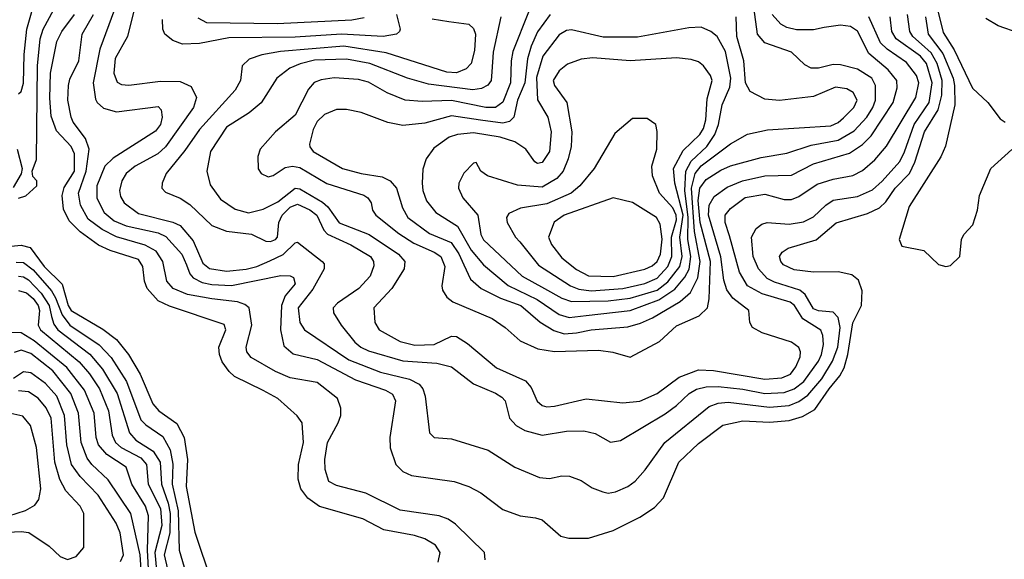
# Model space of a CAD drawing. Extents: x 997026 to 1115308, y 536381 to 619039.
# Tile 107 of 256: x 1014989 to 1019014, y 557927 to 560134. Entities that reach past the tile are written whole.
import ezdxf

# ---------------------------------------------------------------- set-up
doc = ezdxf.new("R2010")
doc.units = 0

msp = doc.modelspace()

# ---------------------------------------------------------------- linework, layer by layer
at = {"layer": '0CON20XD'}
for points in [[(1014985, 559830.8), (1014995, 559840), (1015005.5, 559874.5), (1015007.9, 559992.1), (1015018.9, 560095), (1015057.8, 560235)], [(1014985, 559403.8), (1015015, 559413.3), (1015060, 559455), (1015060, 559475), (1015043, 559493), (1015040, 559515), (1015057.5, 559562.5), (1015062.3, 559945), (1015073.2, 560055), (1015085.2, 560095), (1015129.6, 560175)], [(1015376.4, 560175), (1015316.6, 560013.4), (1015290.2, 559875), (1015298.7, 559808.7), (1015305.6, 559795), (1015332.6, 559772.6), (1015385, 559756.6), (1015555, 559778.9), (1015568.2, 559765), (1015572, 559735), (1015564.7, 559705), (1015545, 559678.5), (1015372.1, 559567.9), (1015337.9, 559535), (1015304.8, 559455), (1015305, 559404.3), (1015335.2, 559345), (1015375, 559311.2), (1015425, 559290.6), (1015555, 559262.4), (1015587.3, 559247.3), (1015652.1, 559175), (1015671.5, 559131.5), (1015684.8, 559094.8), (1015698.2, 559078.2), (1015735, 559059.1), (1015775, 559051), (1015855, 559047), (1016057.2, 559087.3), (1016095, 559086.8), (1016109.4, 559079.4), (1016115, 559054.3), (1016075.1, 559004.9), (1016060, 558965), (1016055.6, 558865.6), (1016069.6, 558799.6), (1016107.3, 558767.3), (1016205, 558744), (1016361.7, 558661.7), (1016485, 558619), (1016513.1, 558603.1), (1016525.3, 558575), (1016502.2, 558425), (1016503.4, 558383.4), (1016526.9, 558315), (1016556.2, 558286.2), (1016590.5, 558270.5), (1016765, 558245.4), (1016825, 558225.5), (1016875, 558199.5), (1016965, 558130.5), (1017035, 558104.5), (1017097.4, 558097.4), (1017125, 558088.1), (1017202.1, 558022.1), (1017234.3, 558014.3)], [(1017485, 558753.3), (1017605, 558818.5), (1017675, 558881.8), (1017767.3, 558922.7), (1017800.7, 558955), (1017807.6, 558992.4), (1017813.6, 559145), (1017771.2, 559305), (1017762.3, 559395), (1017769.9, 559445), (1017795, 559480.6), (1017855, 559518.4), (1017895, 559535.6), (1018019.9, 559570.1), (1018125, 559587.6), (1018225, 559621.2), (1018335, 559640.9), (1018401.2, 559678.8), (1018452.8, 559735), (1018477.5, 559775), (1018487.9, 559805), (1018487.7, 559865), (1018472.3, 559895), (1018415, 559931.1), (1018345, 559948.9), (1018315, 559951), (1018255, 559935.2), (1018225, 559935.3), (1018199.6, 559949.6), (1018145, 560000.6), (1018035, 560039.3), (1018005.3, 560075), (1017989.9, 560185)], [(1016700.4, 557915), (1016708.9, 557955), (1016688.8, 557985), (1016645, 558010.7), (1016603.8, 558025), (1016478.2, 558048.2), (1016392.7, 558092.7), (1016215, 558143.6), (1016166.7, 558176.7), (1016138.8, 558215), (1016128.2, 558255), (1016129.3, 558315), (1016149.8, 558405), (1016143.9, 558485), (1016124.2, 558514.2), (1016044.4, 558585), (1015985, 558617.9), (1015867.5, 558675), (1015845.2, 558695.2), (1015817.2, 558735), (1015805.8, 558765), (1015802.9, 558795), (1015831.5, 558865), (1015825, 558887.5), (1015602.4, 558962.4), (1015555, 558984.7), (1015510.7, 559035), (1015500, 559065), (1015492.4, 559125), (1015475, 559153.4), (1015359.7, 559189.7), (1015312, 559212), (1015236.9, 559266.9), (1015191.8, 559311.9), (1015168.7, 559358.7), (1015162.9, 559415), (1015171.7, 559448.3), (1015213.1, 559515), (1015212.8, 559585), (1015200.2, 559615), (1015139.6, 559679.6), (1015118.7, 559738.7), (1015112.9, 559812.9), (1015115.5, 559914.5), (1015141.1, 560045), (1015161.2, 560085), (1015213.2, 560155)], [(1016892.9, 557925), (1016889.4, 557955), (1016771.4, 558071.4), (1016741.5, 558091.5), (1016704.8, 558104.8), (1016545, 558127.9), (1016405, 558198.2), (1016285, 558229.6), (1016252.5, 558245), (1016237.8, 558295), (1016236.5, 558335), (1016247.3, 558405), (1016291.8, 558485), (1016301.8, 558515), (1016302.5, 558545), (1016288.9, 558585), (1016205, 558650), (1016095, 558669.2), (1016034.8, 558694.8), (1015935, 558752.2), (1015918, 558775), (1015914.7, 558794.7), (1015938.7, 558885), (1015927.5, 558955), (1015909.2, 558969.2), (1015880, 558980), (1015775, 558992.7), (1015675, 559010), (1015616.6, 559035), (1015591.4, 559065), (1015574.7, 559145), (1015546.8, 559186.8), (1015502.4, 559212.4), (1015385.3, 559245.3), (1015325.9, 559275.9), (1015268.8, 559318.8), (1015238.1, 559375), (1015230.3, 559425), (1015260.6, 559515), (1015273.3, 559605), (1015258.6, 559648.6), (1015208.2, 559715), (1015199.5, 559735), (1015185.7, 559805), (1015189.1, 559865), (1015195, 559891.1), (1015230.7, 559965), (1015245, 560074.4), (1015291.2, 560155)], [(1015454.3, 560165), (1015429.7, 560065), (1015379.3, 559975), (1015374.3, 559915), (1015388.2, 559878.2), (1015405, 559868.4), (1015435, 559865.9), (1015565, 559882.9), (1015645, 559881.2), (1015690.7, 559860.7), (1015711.8, 559815), (1015699.3, 559775), (1015585, 559613.3), (1015554.1, 559585), (1015461.1, 559535), (1015424.1, 559505), (1015407.2, 559475), (1015397.6, 559435), (1015401, 559411), (1015416.2, 559385), (1015475, 559341.3), (1015615, 559306.1), (1015645, 559292.4), (1015699, 559229), (1015738.1, 559138.1), (1015765, 559116.3), (1015835, 559106.2), (1015915, 559113.8), (1015958.8, 559125), (1016011.7, 559148.3), (1016066.1, 559173.9), (1016115, 559220.8), (1016125, 559223.8), (1016226, 559145), (1016233.8, 559135), (1016233.8, 559115), (1016188.1, 559031.9), (1016127.8, 558955), (1016134.1, 558895), (1016153.8, 558865), (1016335, 558743.5), (1016465, 558693), (1016583.4, 558663.4), (1016622.8, 558642.8), (1016637.3, 558625), (1016646.8, 558595), (1016664, 558445), (1016683.3, 558425), (1016755, 558420), (1016905, 558373.5), (1017013.5, 558303.5), (1017115, 558261.8), (1017155, 558257.9), (1017205, 558268.5), (1017236.6, 558266.6), (1017285, 558250), (1017330.2, 558220.2), (1017372.7, 558202.7), (1017395, 558197.7)], [(1016675, 560137.5), (1016743.3, 560126.7), (1016825.3, 560115.3), (1016845, 560098.1), (1016852.9, 560075), (1016848.3, 560008.3), (1016834.8, 559955.2), (1016815, 559932.9), (1016775, 559917.1), (1016735, 559919.8), (1016487.8, 559997.8), (1016315, 560025.6), (1016056, 560004), (1015979.7, 559990.3), (1015927.6, 559972.4), (1015899.5, 559945), (1015892, 559885), (1015870.7, 559845), (1015724.7, 559685), (1015665, 559599.2), (1015588.5, 559505), (1015571.4, 559465), (1015570.8, 559445), (1015585, 559428.6), (1015645, 559404), (1015685, 559377.6), (1015775, 559292.8), (1015835, 559269.3), (1015937, 559257), (1015995, 559227.6), (1016015, 559226.8), (1016035, 559234.8), (1016043.5, 559245), (1016049.4, 559305), (1016062.3, 559335), (1016095, 559367.3), (1016125, 559379.3), (1016175, 559356.7), (1016204.3, 559335), (1016233.4, 559273.4), (1016247.2, 559257.2), (1016343.7, 559213.7), (1016423.5, 559165), (1016435.9, 559145), (1016437.7, 559127.7), (1016422, 559085), (1016376.2, 559035), (1016288.5, 558975), (1016270.5, 558955), (1016272.5, 558935), (1016303.8, 558885), (1016360, 558815), (1016384.6, 558794.6), (1016415, 558780), (1016555, 558738.5), (1016695, 558728.8), (1016755, 558714.1), (1016844.4, 558644.4), (1016935, 558607.2), (1016960.8, 558590.8), (1016974.4, 558575), (1016991.5, 558505), (1017018.9, 558475), (1017054.3, 558454.3), (1017125, 558435.3), (1017225, 558451.4), (1017295, 558452.3), (1017341.5, 558441.5), (1017405, 558406.9)], [(1016530.2, 560155), (1016544.3, 560095), (1016542.5, 560085), (1016530, 560075), (1016475, 560065.2), (1016305, 560074.4), (1016115, 560061.7), (1015845, 560059.2), (1015725, 560035.8), (1015655, 560033.9), (1015615, 560049.1), (1015582.9, 560075), (1015574.3, 560095), (1015573.1, 560135)], [(1016398, 560142), (1016347.5, 560132.5), (1016042.6, 560117.4), (1015755, 560120.3), (1015719.5, 560139.5)], [(1016955.8, 560145), (1016925, 560001.2), (1016919.9, 559920.1), (1016916.3, 559885), (1016903.8, 559866.2), (1016877.7, 559852.3), (1016842.5, 559847.5), (1016660.5, 559870.5), (1016574.9, 559894.8), (1016421.1, 559955), (1016325, 559972.7), (1016195, 559968.2), (1016136.5, 559953.5), (1016094.4, 559935), (1016041.2, 559895), (1015976, 559794), (1015926.9, 559753.1), (1015835, 559694.7), (1015769.1, 559595), (1015754.6, 559515), (1015768.7, 559458.7), (1015810.1, 559400.1), (1015869.7, 559359.7), (1015925, 559343.8), (1015985, 559359.1), (1016045, 559388.9), (1016115, 559445.2), (1016135, 559442.4), (1016227.2, 559387.2), (1016248.6, 559368.6), (1016295, 559303.1), (1016418.7, 559255), (1016538.4, 559175), (1016563.9, 559145), (1016561.1, 559115), (1016510.9, 559035), (1016437.7, 558955), (1016441.1, 558895), (1016459.2, 558865), (1016545, 558818.3), (1016605, 558802.9), (1016683.8, 558805), (1016755, 558839.2), (1016775, 558837.7), (1016820.4, 558810.4), (1016939.2, 558710.8), (1017057.1, 558657.1), (1017079.7, 558629.7), (1017105, 558574.6), (1017125, 558556.1), (1017145, 558550.9)], [(1017068.9, 560165), (1017005.8, 560004.2), (1016998.7, 559965), (1016995.5, 559875), (1016965, 559797.1), (1016934.2, 559775), (1016895, 559774.6), (1016755, 559802.9), (1016635, 559798.8), (1016565, 559804.8), (1016491.9, 559835), (1016415, 559878.4), (1016375, 559889.6), (1016275, 559896.6), (1016221.5, 559888.5), (1016193.4, 559876.6), (1016170.6, 559849.4), (1016115, 559743.1), (1016035.6, 559675), (1015972.5, 559605), (1015962.5, 559575), (1015964.4, 559524.4), (1015976.2, 559505), (1016005, 559490.8), (1016025, 559496.9), (1016075, 559529.1), (1016105, 559534.3), (1016135, 559529.6), (1016245, 559463.8), (1016396.3, 559416.3), (1016412.9, 559405), (1016425.7, 559384.3), (1016432.2, 559355), (1016445.6, 559335), (1016539.4, 559259.4), (1016600.3, 559220.3), (1016683.6, 559183.6), (1016710.7, 559165), (1016727.4, 559125), (1016714.5, 559045), (1016717.2, 559027.2), (1016735, 558999.2), (1016760, 558980), (1016921.4, 558911.4), (1016974.4, 558875), (1017035, 558820.4), (1017108.1, 558788.1), (1017175, 558777.4), (1017355, 558782.9), (1017414.5, 558774.5), (1017485, 558753.3)], [(1017158.2, 560155), (1017106.3, 560083.7), (1017080.4, 560025), (1017065.6, 559974.4), (1017054.4, 559875), (1017024, 559805), (1017008.8, 559735), (1016991.9, 559718.1), (1016965, 559710.2), (1016873.6, 559723.6), (1016755, 559740.5), (1016645, 559711), (1016555, 559701.3), (1016495, 559713.2), (1016385, 559753.8), (1016326, 559766), (1016285, 559766.2), (1016235, 559745.5), (1016205, 559717.8), (1016189.1, 559685), (1016174.6, 559625), (1016175, 559614), (1016189.5, 559595), (1016309.4, 559525), (1016385, 559505.2), (1016471.4, 559491.4), (1016504.5, 559474.5), (1016529.8, 559445), (1016554.5, 559364.5), (1016576.4, 559325), (1016665, 559259.4), (1016752.7, 559222.7), (1016785, 559176.3), (1016805, 559131.2), (1016832.8, 559072.8), (1016875.4, 559035), (1016954.9, 558994.9), (1017038.2, 558965), (1017116.6, 558896.6), (1017172.5, 558862.5), (1017215, 558849.7)], [(1017145, 558550.9), (1017175, 558554.1), (1017305, 558583.6), (1017455, 558566.6), (1017525, 558574.2), (1017595, 558604.7), (1017685, 558672.3), (1017765, 558701.9), (1017825, 558700), (1018036.1, 558663.9), (1018105, 558669.1), (1018140.7, 558685), (1018162.5, 558715), (1018180, 558755), (1018181.8, 558775), (1018175, 558792.9), (1018144.4, 558815), (1018025, 558852.7), (1017985.7, 558875), (1017974.4, 558895), (1017970.6, 558945), (1017904.8, 558994.8), (1017879.6, 559029.6), (1017868.2, 559068.1), (1017856.1, 559163.9), (1017804.6, 559335), (1017807.8, 559375), (1017828.9, 559411.1), (1017881.5, 559448.5), (1017944.6, 559475.4), (1018035, 559495.9), (1018145, 559498.1), (1018235, 559543.9), (1018381.8, 559588.2), (1018435, 559623.9), (1018470.7, 559659.3), (1018560.6, 559795), (1018576.6, 559855), (1018575.2, 559885), (1018539.3, 559929.3), (1018460, 559995), (1018415, 560087.5), (1018385.7, 560105.7), (1018345, 560111.5), (1018278, 560102), (1018235, 560092.9), (1018165, 560092.4), (1018125, 560101.7), (1018100.4, 560115), (1018065.5, 560155.5)], [(1017215, 558849.7), (1017265, 558852.8), (1017325, 558865.2), (1017475, 558878.1), (1017527.3, 558892.7), (1017575.9, 558914.1), (1017689.1, 558980.9), (1017731.9, 559018.1), (1017761.4, 559078.6), (1017771.5, 559145), (1017748, 559268), (1017735.2, 559444.8), (1017750.7, 559505), (1017775, 559536), (1017895, 559626.8), (1017965, 559665.4), (1018046.2, 559683.8), (1018305, 559700.2), (1018335, 559713.7), (1018357, 559733), (1018400, 559775), (1018412.9, 559805), (1018396.6, 559836.6), (1018371.2, 559851.2), (1018325, 559857.3), (1018235, 559819.6), (1018095, 559803.5), (1018035, 559809.5), (1017975, 559840.5), (1017957.1, 559875), (1017949.2, 559965), (1017921.3, 560065), (1017917.8, 560145)], [(1017234.3, 558014.3), (1017315, 558014.4), (1017415, 558045.5), (1017525, 558099.6), (1017585, 558138.9), (1017621.3, 558178.7), (1017683.4, 558325), (1017765, 558400.7), (1017864.4, 558475.6), (1017945, 558493.8), (1018055, 558487.9), (1018135, 558495.5), (1018189.4, 558510.6), (1018240.2, 558539.8), (1018297.9, 558625), (1018342.6, 558677.4), (1018359.4, 558710.6), (1018375.1, 558764.9), (1018395.8, 558894.2), (1018430.8, 558965), (1018433.2, 559025), (1018418.7, 559068.7), (1018390.9, 559090.9), (1018335, 559103), (1018235, 559100.9), (1018155, 559111.5), (1018112.1, 559132.1), (1018100.7, 559145), (1018095.4, 559165), (1018106.2, 559183.8), (1018130.6, 559199.4), (1018245, 559233.6), (1018327.2, 559302.8), (1018455, 559341.3), (1018504.9, 559365.1), (1018530.5, 559389.5), (1018568.8, 559445), (1018627.1, 559505), (1018648.4, 559551.6), (1018688.6, 559675), (1018744.7, 559765.3), (1018759.2, 559825), (1018760.4, 559885), (1018739.9, 559955), (1018715, 559998.1), (1018676.6, 560033.4), (1018641, 560065), (1018628.5, 560085), (1018618.6, 560155)], [(1017395, 558197.7), (1017425, 558203.2), (1017475, 558225.4), (1017505, 558246.4), (1017546.8, 558293.2), (1017626.7, 558405), (1017808.5, 558551.5), (1017845, 558565.2), (1017885, 558569.6), (1018055, 558549.5), (1018135, 558556.6), (1018175, 558572.3), (1018211.7, 558598.3), (1018269.1, 558665), (1018312, 558738), (1018333.4, 558795), (1018344.1, 558875), (1018335, 558916.2), (1018315, 558937.4), (1018255, 558943.8), (1018235, 558952), (1018199.9, 559009.9), (1018178.5, 559028.5), (1018075, 559060.4), (1018045.4, 559075.4), (1018009.5, 559115), (1017988.3, 559165), (1017980.6, 559245), (1017999.9, 559280.1), (1018022.7, 559297.3), (1018045, 559304.1), (1018135, 559297.2), (1018193.1, 559306.9), (1018235, 559327.1), (1018284.3, 559375.7), (1018315, 559395.7), (1018415, 559410.2), (1018475, 559438.4), (1018515, 559473.3), (1018586.7, 559553.3), (1018606.9, 559593.1), (1018646.2, 559705), (1018707.6, 559795), (1018719.3, 559875), (1018696.6, 559955), (1018671.7, 559985), (1018572.4, 560055), (1018554.4, 560085), (1018547.9, 560145)], [(1017405, 558406.9), (1017445, 558413.3), (1017628, 558522), (1017675, 558556.4), (1017726.4, 558605), (1017756.4, 558623.6), (1017795, 558632.4), (1017845, 558633.8), (1017945, 558623.2), (1018035.1, 558604.8), (1018115, 558609.4), (1018155, 558623.9), (1018195, 558654.1), (1018255, 558736.9), (1018267.8, 558765), (1018275.6, 558805.6), (1018272.9, 558842.9), (1018263.8, 558863.8), (1018190.3, 558910.3), (1018156.3, 558965), (1018139.4, 558979.4), (1018025, 559012.3), (1017964.7, 559045), (1017931.9, 559101.9), (1017890.6, 559249.4), (1017872.8, 559305), (1017873.9, 559335), (1017895, 559362.2), (1017955, 559406.6), (1018035, 559420.2), (1018115, 559397.9), (1018145, 559398.1), (1018175, 559411.2), (1018249, 559461), (1018315, 559482.4), (1018395, 559496.2), (1018435, 559516.9), (1018485, 559560.3), (1018532.8, 559617.2), (1018652.7, 559815), (1018665.6, 559875), (1018655.2, 559905), (1018615, 559958.7), (1018535, 560013.4), (1018508.8, 560038.8), (1018460.2, 560145)], [(1018691.7, 560145), (1018703.5, 560075), (1018762.8, 559995), (1018805.2, 559894.8), (1018811.3, 559865), (1018811.9, 559785), (1018773.6, 559616.4), (1018755, 559572.5), (1018625, 559370), (1018584, 559235), (1018595, 559207.5), (1018685, 559190), (1018745, 559133.3), (1018775, 559124), (1018795, 559128.8), (1018833.3, 559165), (1018840, 559235), (1018848.8, 559255), (1018886, 559295), (1018904.3, 559355), (1018912.9, 559415), (1018960, 559525), (1019045, 559603.1)], [(1018744.5, 560165), (1018765, 560080.8), (1018810, 560010), (1018885, 559853.5), (1018946.9, 559795), (1018997.8, 559727.8), (1019018, 559715)], [(1019075, 560078.6), (1018989.2, 560109.2), (1018939, 560139)], [(1017236.1, 558916.1), (1017305, 558923.7), (1017485, 558944.2), (1017602, 558988), (1017667.6, 559032.4), (1017709.1, 559080.9), (1017725.7, 559114.3), (1017733.2, 559165), (1017720.2, 559235), (1017722.7, 559325), (1017707.9, 559435), (1017711.9, 559515), (1017734, 559556), (1017797.9, 559615), (1017830.9, 559665), (1017846.1, 559705), (1017860.6, 559785), (1017892.7, 559857.3), (1017897.1, 559895), (1017875, 560003.3), (1017840, 560065), (1017815.2, 560085.2), (1017775, 560102.8), (1017725, 560101.1), (1017515, 560062.6), (1017375, 560062.4), (1017245, 560091.8), (1017225, 560089.4), (1017195, 560071.6), (1017127.7, 559985), (1017101.9, 559898.1), (1017105.9, 559805.9), (1017148.4, 559735), (1017162, 559675), (1017155.2, 559595), (1017125, 559549.6), (1017106.3, 559546.3), (1017095, 559553.1), (1017058.5, 559605), (1017014.1, 559634.1), (1016953.4, 559653.3), (1016845, 559671.3), (1016778.8, 559665), (1016745, 559653.1), (1016681.9, 559608.1), (1016650.4, 559565), (1016637, 559523), (1016634.7, 559465), (1016637.2, 559435), (1016652.8, 559392.8), (1016690.9, 559345), (1016779.8, 559289.8), (1016835, 559191.9), (1016885, 559131.1), (1016986.7, 559046.7), (1017105, 558989.4), (1017195, 558928.4), (1017236.1, 558916.1)], [(1017245, 558981), (1017395, 558984.2), (1017485.5, 558994.5), (1017595, 559027.5), (1017638.4, 559061.6), (1017687.9, 559125), (1017697.1, 559165), (1017688, 559245), (1017701.4, 559335), (1017668.2, 559465), (1017662.2, 559525), (1017701.7, 559598.3), (1017769.6, 559665), (1017785, 559689.2), (1017794.2, 559725), (1017799.7, 559810.3), (1017820, 559885), (1017813.9, 559905), (1017785, 559944.5), (1017765, 559960.9), (1017735, 559970.8), (1017675, 559978), (1017485, 559965.3), (1017332.5, 559977.5), (1017285, 559971.8), (1017228.3, 559951.7), (1017195, 559924.6), (1017170.6, 559885), (1017175, 559864.5), (1017226.7, 559795), (1017246.4, 559675), (1017244.2, 559615), (1017231.8, 559565), (1017210.5, 559515), (1017185, 559484.7), (1017125, 559449.1), (1017025, 559457.5), (1016901.4, 559495), (1016874, 559515), (1016855, 559550), (1016845, 559547.5), (1016805, 559506), (1016784.4, 559465), (1016783.5, 559445), (1016800.4, 559405), (1016862.5, 559335), (1016875.2, 559255), (1016885, 559234.1), (1017044.1, 559085), (1017135, 559035.2), (1017205, 558994.8), (1017245, 558981)], [(1017325, 559025.4), (1017455, 559034.7), (1017545.2, 559055.2), (1017595, 559077.4), (1017638.8, 559125), (1017655.1, 559165), (1017653.4, 559245), (1017673.9, 559315), (1017673.4, 559335), (1017659.6, 559365), (1017604.8, 559425), (1017575.9, 559495), (1017573.1, 559535), (1017593.5, 559605), (1017596, 559676), (1017590, 559705), (1017555, 559730), (1017495, 559730), (1017421.7, 559668.3), (1017338.5, 559525), (1017279.3, 559455), (1017244, 559425), (1017145, 559381.5), (1017036.7, 559363.3), (1016988.9, 559341.1), (1016979.5, 559325), (1016982.5, 559305), (1017016.2, 559245), (1017033.8, 559225), (1017109.9, 559129.9), (1017241.5, 559045), (1017275, 559032.6), (1017325, 559025.4)], [(1014979.1, 559605), (1015000, 559525), (1014996.1, 559503.9), (1014963, 559447)], [(1017415, 559083.9), (1017545, 559114.2), (1017575, 559127.8), (1017595.5, 559145), (1017609.5, 559175), (1017615.9, 559235.9), (1017608.3, 559298.3), (1017593.3, 559325), (1017495, 559386), (1017415, 559405.4), (1017215.5, 559334.5), (1017173.9, 559306.1), (1017151.1, 559245), (1017163.2, 559215), (1017205, 559160), (1017265, 559112.9), (1017315, 559086), (1017415, 559083.9)], [(1014915, 559203.7), (1014995, 559212.2), (1015031.9, 559201.9), (1015089.2, 559125), (1015162.5, 559052.5), (1015187.4, 558965), (1015199.2, 558945), (1015328.7, 558868.7), (1015385.7, 558825.7), (1015434.1, 558764.1), (1015482.4, 558685), (1015533.4, 558563.4), (1015558.4, 558535), (1015632.2, 558482.2), (1015661.7, 558425), (1015676, 558335), (1015669.6, 558225), (1015705, 558038), (1015773.4, 557835)], [(1014975, 559142.9), (1015005, 559141), (1015045, 559110.3), (1015119.1, 559025), (1015136.4, 558996.4), (1015163.1, 558926.9), (1015194.4, 558884.4), (1015314.3, 558804.3), (1015362.8, 558752.8), (1015426.5, 558655), (1015485, 558498), (1015505, 558477.4), (1015575, 558429.2), (1015604.4, 558374.4), (1015616.1, 558316.1), (1015613.3, 558235), (1015637.3, 558125), (1015641.7, 557965), (1015680, 557835)], [(1014985, 559084.6), (1015005, 559081.7), (1015025, 559070.3), (1015077.3, 559015), (1015110.4, 558965), (1015119.5, 558920.5), (1015128.3, 558888.3), (1015145.3, 558865.3), (1015276, 558766), (1015328.3, 558705), (1015388.5, 558605), (1015438.8, 558445), (1015464.7, 558414.7), (1015535, 558370), (1015563.2, 558325), (1015569.1, 558235), (1015596.4, 558156.4), (1015603.9, 558115), (1015602.6, 558035), (1015580.1, 557945), (1015612.3, 557805)], [(1014985, 559026.4), (1015017.3, 559017.3), (1015045, 558993.6), (1015065.1, 558965), (1015069.9, 558945), (1015064.8, 558885), (1015074.5, 558865), (1015232.2, 558735), (1015275, 558686.1), (1015315.5, 558625), (1015352.1, 558535), (1015366.9, 558435), (1015380.4, 558405), (1015404.3, 558384.3), (1015485, 558342), (1015507.6, 558315), (1015514.9, 558235), (1015565.7, 558135), (1015570.1, 558065), (1015541.6, 557955), (1015558.2, 557781.8)], [(1015521.2, 557788.8), (1015512.3, 557965), (1015516.2, 558105), (1015503.8, 558145), (1015448.4, 558235), (1015424, 558304), (1015345, 558356.4), (1015311.2, 558395), (1015302.5, 558425), (1015293.3, 558525), (1015255, 558618.8), (1015182.2, 558712.2), (1015048.9, 558821.1), (1014995, 558853.3), (1014945, 558854.7)], [(1015488.2, 557845), (1015482.1, 557945), (1015443.2, 558115), (1015351.6, 558251.6), (1015283.8, 558315), (1015265, 558341.5), (1015241, 558405), (1015230.2, 558525), (1015198.7, 558605), (1015125, 558697.6), (1015035, 558768.6), (1014995, 558782.4), (1014967.1, 558772.9)], [(1015401.9, 557918.1), (1015413.6, 557945), (1015399.8, 558035), (1015384.3, 558075), (1015309.8, 558189.8), (1015236.2, 558266.2), (1015201.5, 558315), (1015182.4, 558395), (1015173.2, 558515), (1015141.2, 558595), (1015095, 558646.5), (1015035, 558690.2), (1015005, 558694.3), (1014963.6, 558666.4)], [(1014913, 558037), (1014995, 558040.9), (1015026.7, 558036.7), (1015110.5, 557980.5), (1015155, 557938.6), (1015185, 557926.5), (1015220.7, 557939.3), (1015251.9, 557975), (1015252.1, 558115), (1015236.1, 558145), (1015177.5, 558207.5), (1015154, 558254), (1015133.5, 558325), (1015117.8, 558505), (1015097.2, 558547.2), (1015065, 558585.8), (1015025, 558612.4), (1014985, 558615.8)], [(1014915, 558099.7), (1014945, 558104.5), (1015012.6, 558127.4), (1015051.8, 558148.3), (1015068.2, 558171.7), (1015075.2, 558215), (1015057.9, 558385), (1015033.9, 558473.9), (1015002.4, 558512.4), (1014953.7, 558523.7), (1014925, 558520.7), (1014875, 558491), (1014835, 558477), (1014665, 558457.3), (1014555, 558451.9), (1014529.1, 558435), (1014500.7, 558405), (1014450.3, 558315), (1014455, 558284), (1014476.7, 558246.7), (1014552.5, 558192.5), (1014645, 558159.1), (1014865, 558106.2), (1014915, 558099.7)]]:
    msp.add_lwpolyline(points, dxfattribs=at)

doc.saveas('drawing.dxf')
